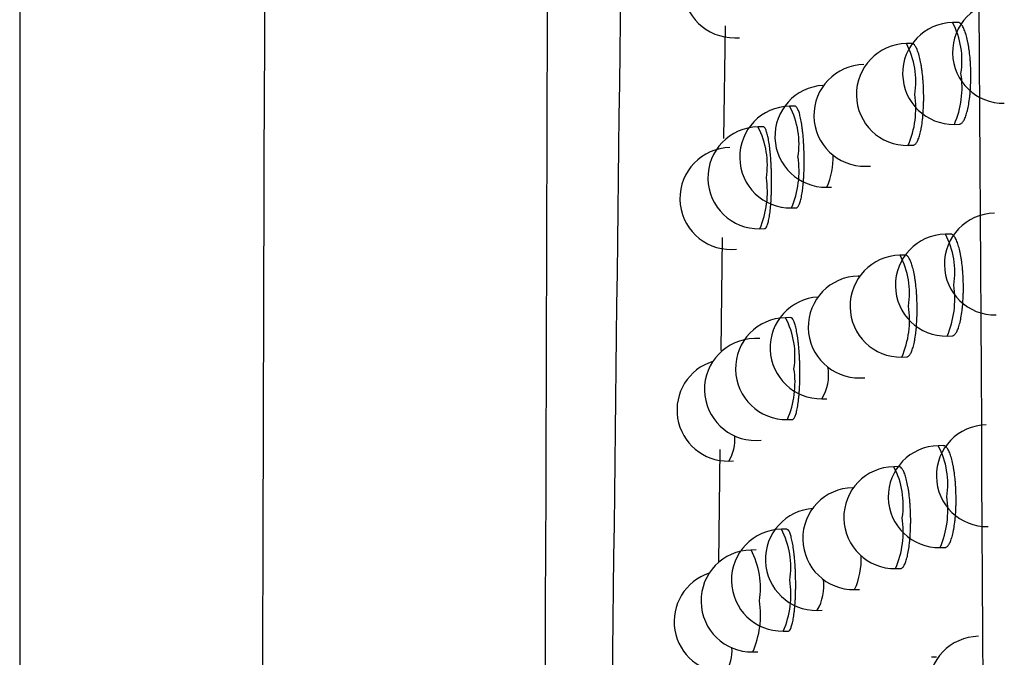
# Model space of a CAD drawing. Header units: millimetres. Extents: x -0.66 to 0.91, y -0.4 to 0.64.
# Tile 47 of 241: x -0.02133 to -0.01166, y 0.03367 to 0.03993. Entities that reach past the tile are written whole.
import ezdxf

# ---------------------------------------------------------------- set-up
doc = ezdxf.new("R2010")
doc.units = ezdxf.units.MM
doc.layers.add('FORMAT', color=7, linetype='Continuous')

msp = doc.modelspace()

# ---------------------------------------------------------------- linework, layer by layer
at = {"layer": 'FORMAT', "color": 7, "linetype": 'Continuous', "lineweight": 25}
for p, q in [((-0.021333, 0.135921), (-0.021333, 0.022126)), ((-0.014403, 0.039869), (-0.014418, 0.038761)), ((-0.012116, 0.039902), (-0.012167, 0.039901)), ((-0.014308, 0.039752), (-0.014261, 0.039752)), ((-0.01257, 0.039695), (-0.012621, 0.039694)), ((-0.013717, 0.03908), (-0.013768, 0.03908)), ((-0.012149, 0.038901), (-0.012101, 0.038902)), ((-0.014028, 0.038877), (-0.014079, 0.038876)), ((-0.012603, 0.038695), (-0.012555, 0.038695)), ((-0.013022, 0.038489), (-0.012973, 0.03849)), ((-0.013404, 0.038284), (-0.013356, 0.038285)), ((-0.01375, 0.03808), (-0.013703, 0.038081)), ((-0.014062, 0.037876), (-0.014014, 0.037877)), ((-0.01443, 0.037789), (-0.014444, 0.036681)), ((-0.012187, 0.037823), (-0.012238, 0.037822)), ((-0.014337, 0.037673), (-0.01429, 0.037674)), ((-0.012633, 0.037617), (-0.012684, 0.037616)), ((-0.013079, 0.037411), (-0.013094, 0.037411)), ((-0.013758, 0.037003), (-0.013809, 0.037002)), ((-0.014062, 0.036799), (-0.014114, 0.036798)), ((-0.01222, 0.036822), (-0.012172, 0.036823)), ((-0.012666, 0.036616), (-0.012618, 0.036617)), ((-0.013076, 0.036411), (-0.013028, 0.036412)), ((-0.013451, 0.036206), (-0.013403, 0.036207)), ((-0.013791, 0.036002), (-0.013743, 0.036003)), ((-0.014096, 0.035798), (-0.014049, 0.035799)), ((-0.014455, 0.035707), (-0.014468, 0.0346)), ((-0.012257, 0.035746), (-0.012308, 0.035745)), ((-0.014366, 0.035595), (-0.014319, 0.035596)), ((-0.012694, 0.03554), (-0.012745, 0.035539)), ((-0.01314, 0.035333), (-0.013147, 0.035333)), ((-0.013797, 0.034925), (-0.013849, 0.034925)), ((-0.01229, 0.034745), (-0.012242, 0.034746)), ((-0.014096, 0.034722), (-0.014148, 0.034721)), ((-0.012727, 0.034539), (-0.012679, 0.03454)), ((-0.01313, 0.034334), (-0.013082, 0.034334)), ((-0.013497, 0.034129), (-0.013449, 0.03413)), ((-0.013831, 0.033925), (-0.013783, 0.033926)), ((-0.01413, 0.033721), (-0.014082, 0.033722)), ((-0.012325, 0.033669), (-0.012376, 0.033668))]:
    msp.add_line(p, q, dxfattribs=at)
at = {"layer": 'FORMAT', "color": 7, "linetype": 'Continuous', "lineweight": 25, "flags": 128}
for points in [[(-0.013094, 0.037411), (-0.013094, 0.037411), (-0.013083, 0.037405)], [(-0.013147, 0.035333), (-0.013147, 0.035333), (-0.013141, 0.035332)]]:
    msp.add_lwpolyline(points, dxfattribs=at)
at = {"layer": 'FORMAT', "color": 7, "linetype": 'Continuous', "lineweight": 25}
for centre, radius, start, end in [((-0.014317, 0.040252), 0.0005, 91.021569, 271.021569), ((-0.011668, 0.039608), 0.0005, 91.021569, 271.021569), ((-0.012158, 0.039401), 0.0005, 91.021569, 271.021569), ((-0.012869, 0.039528), 0.0007941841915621, 350.768127, 27.972421), ((-0.012612, 0.039194), 0.0005, 91.021569, 271.021569), ((-0.013323, 0.039322), 0.0007941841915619, 350.768127, 27.972421), ((-0.01303, 0.038989), 0.0005, 91.021569, 271.021569), ((-0.012983, 0.039263), 0.0009085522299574, 336.523793, 8.735336), ((-0.013413, 0.038784), 0.0005, 93.31712, 271.021569), ((-0.013437, 0.039057), 0.0009085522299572, 336.523793, 8.735336), ((-0.013759, 0.03858), 0.0005, 91.021569, 271.021569), ((-0.01447, 0.038707), 0.0007941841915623, 350.768127, 27.972421), ((-0.014071, 0.038376), 0.0005, 91.021569, 271.021569), ((-0.014781, 0.038503), 0.0007941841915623, 350.768127, 27.972421), ((-0.014346, 0.038173), 0.0005, 91.021569, 271.021569), ((-0.014584, 0.038442), 0.000908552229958, 336.523793, 8.735336), ((-0.014008, 0.038568), 0.0006675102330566, 334.855556, 2.538968), ((-0.014895, 0.038238), 0.000908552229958, 336.523793, 8.735336), ((-0.011748, 0.037529), 0.0005, 91.021569, 271.021569), ((-0.012229, 0.037322), 0.0005, 91.021569, 271.021569), ((-0.012939, 0.03745), 0.0007941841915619, 350.768127, 27.972421), ((-0.012675, 0.037116), 0.0005, 91.021569, 271.021569), ((-0.013385, 0.037244), 0.0007941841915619, 350.768127, 27.972421), ((-0.013085, 0.036911), 0.0005, 91.021569, 271.021569), ((-0.013054, 0.037184), 0.0009085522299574, 336.523793, 8.735336), ((-0.01346, 0.036706), 0.0005, 93.292725, 271.021569), ((-0.013499, 0.036978), 0.0009085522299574, 336.523793, 8.735336), ((-0.0138, 0.036502), 0.0005, 91.021569, 271.021569), ((-0.01451, 0.036629), 0.0007941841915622, 350.768127, 27.972421), ((-0.014105, 0.036298), 0.0005, 91.021569, 271.021569), ((-0.014375, 0.036095), 0.0005, 107.16385, 271.021569), ((-0.014624, 0.036364), 0.0009085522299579, 336.523793, 8.735336), ((-0.013872, 0.036451), 0.0004874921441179, 329.763164, 7.313884), ((-0.011827, 0.035451), 0.0005, 91.021569, 271.021569), ((-0.014721, 0.03581), 0.0004153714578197, 328.819494, 4.226617), ((-0.012299, 0.035245), 0.0005, 91.021569, 271.021569), ((-0.013009, 0.035372), 0.000794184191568, 350.768127, 27.972421), ((-0.012736, 0.035039), 0.0005, 91.021569, 271.021569), ((-0.013446, 0.035166), 0.000794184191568, 350.768127, 27.972421), ((-0.013139, 0.034833), 0.0005, 91.021569, 271.021569), ((-0.013123, 0.035107), 0.0009085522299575, 336.523793, 8.735336), ((-0.013506, 0.034629), 0.0005, 93.267684, 271.021569), ((-0.013561, 0.034901), 0.0009085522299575, 336.523793, 8.735336), ((-0.01384, 0.034425), 0.0005, 91.021569, 271.021569), ((-0.01455, 0.034552), 0.000794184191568, 350.768127, 27.972421), ((-0.014139, 0.034221), 0.0005, 91.021569, 271.021569), ((-0.014849, 0.034349), 0.0007941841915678, 350.768127, 27.972421), ((-0.013756, 0.034625), 0.0006907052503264, 335.075095, 3.216167), ((-0.014403, 0.034018), 0.0005, 107.98724, 271.021569), ((-0.014664, 0.034287), 0.0009085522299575, 336.523793, 8.735336), ((-0.013913, 0.034372), 0.0004813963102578, 329.695045, 7.075097), ((-0.014963, 0.034083), 0.0009085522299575, 336.523793, 8.735336), ((-0.011904, 0.033374), 0.0005, 91.021569, 271.021569), ((-0.014747, 0.033732), 0.0004124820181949, 328.774352, 4.089111)]:
    msp.add_arc(centre, radius, start, end, dxfattribs=at)
for points, knots in [([(-0.0189756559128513, 0.0236943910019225), (-0.0189374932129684, 0.0358943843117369), (-0.0188611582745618, 0.0602974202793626), (-0.0187705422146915, 0.0971297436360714), (-0.0187261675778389, 0.1217910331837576), (-0.0187039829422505, 0.1341201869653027)], [0, 0, 0, 0, 0.3333046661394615, 0.6666926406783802, 1, 1, 1, 1]), ([(-0.0162067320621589, 0.0217882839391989), (-0.0161971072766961, 0.0246374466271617), (-0.0161478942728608, 0.0392056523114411), (-0.0160678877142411, 0.0655934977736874), (-0.0160056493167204, 0.0897799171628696), (-0.0159767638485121, 0.1021753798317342), (-0.0159754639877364, 0.1027331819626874)], [0, 0, 0, 0, 0.1061557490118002, 0.542790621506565, 0.9794253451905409, 1, 1, 1, 1]), ([(-0.0156488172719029, 0.0213730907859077), (-0.0155730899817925, 0.0279605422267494), (-0.0154216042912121, 0.041138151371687), (-0.0151556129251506, 0.0610178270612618), (-0.0148577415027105, 0.0809722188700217), (-0.0146191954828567, 0.0943342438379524), (-0.0144998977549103, 0.1010166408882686)], [0, 0, 0, 0, 0.2497424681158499, 0.4995875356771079, 0.749741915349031, 0.9999999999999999, 0.9999999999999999, 0.9999999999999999, 0.9999999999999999]), ([(-0.0117317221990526, -0.0008944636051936), (-0.0117663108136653, 0.0100234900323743), (-0.0118354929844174, 0.0318609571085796), (-0.012078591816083, 0.0646427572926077), (-0.0123775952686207, 0.0864932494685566), (-0.0125270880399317, 0.0974178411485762)], [0, 0, 0, 0, 0.333314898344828, 0.6666774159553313, 1, 1, 1, 1]), ([(-0.0121014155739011, 0.0389025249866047), (-0.0121004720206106, 0.0389022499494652), (-0.0120961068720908, 0.0389009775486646), (-0.0120884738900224, 0.0389046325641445), (-0.0120785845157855, 0.0389106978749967), (-0.0120689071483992, 0.0389207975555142), (-0.01205938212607, 0.0389343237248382), (-0.0120502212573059, 0.038951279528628), (-0.0120386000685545, 0.0389780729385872), (-0.0120278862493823, 0.039011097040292), (-0.0120183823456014, 0.039049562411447), (-0.0120097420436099, 0.0390913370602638), (-0.0120024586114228, 0.0391377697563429), (-0.0119967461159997, 0.0391877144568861), (-0.0119921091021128, 0.0392395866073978), (-0.0119891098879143, 0.0392940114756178), (-0.0119878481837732, 0.0393496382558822), (-0.0119877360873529, 0.0394056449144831), (-0.0119893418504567, 0.0394618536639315), (-0.0119926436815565, 0.0395168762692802), (-0.0119970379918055, 0.0395707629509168), (-0.0120030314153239, 0.039622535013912), (-0.0120104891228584, 0.0396709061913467), (-0.0120188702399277, 0.0397167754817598), (-0.0120285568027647, 0.0397584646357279), (-0.0120393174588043, 0.0397949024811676), (-0.012050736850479, 0.0398277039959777), (-0.0120630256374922, 0.0398546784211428), (-0.0120758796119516, 0.039875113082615), (-0.0120890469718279, 0.0398910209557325), (-0.0121023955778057, 0.0399004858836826), (-0.0121123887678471, 0.0399012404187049), (-0.0121156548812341, 0.0399014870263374)], [0, 0, 0, 0, 0.0075655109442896, 0.0350002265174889, 0.0615393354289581, 0.0882626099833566, 0.1155670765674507, 0.1430725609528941, 0.1696067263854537, 0.2235807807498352, 0.2510864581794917, 0.277543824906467, 0.3313643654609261, 0.3587935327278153, 0.3851343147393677, 0.4387171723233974, 0.4660245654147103, 0.4922639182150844, 0.545636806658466, 0.572834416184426, 0.5990371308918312, 0.6523305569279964, 0.6794841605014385, 0.7057327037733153, 0.7591155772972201, 0.7863122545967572, 0.8126660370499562, 0.8662621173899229, 0.8935670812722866, 0.9200346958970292, 0.9738646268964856, 1, 1, 1, 1]), ([(-0.012555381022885, 0.0386963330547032), (-0.0125544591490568, 0.0386960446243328), (-0.0125503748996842, 0.0386947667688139), (-0.0125432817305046, 0.0386984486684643), (-0.0125341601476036, 0.038704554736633), (-0.0125252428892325, 0.0387146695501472), (-0.0125164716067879, 0.0387282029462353), (-0.0125080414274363, 0.0387451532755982), (-0.012497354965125, 0.0387719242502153), (-0.012487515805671, 0.0388049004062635), (-0.0124787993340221, 0.0388433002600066), (-0.0124708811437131, 0.0388850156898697), (-0.0124642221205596, 0.038931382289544), (-0.0124590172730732, 0.0389812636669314), (-0.012454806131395, 0.0390331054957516), (-0.0124521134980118, 0.03908751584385), (-0.0124510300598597, 0.0391431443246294), (-0.0124510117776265, 0.0391991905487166), (-0.0124525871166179, 0.039255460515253), (-0.0124557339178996, 0.0393105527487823), (-0.0124598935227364, 0.0393645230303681), (-0.0124655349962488, 0.0394163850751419), (-0.0124725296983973, 0.0394648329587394), (-0.0124803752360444, 0.0395107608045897), (-0.0124894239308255, 0.0395524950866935), (-0.0124994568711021, 0.0395889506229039), (-0.0125100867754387, 0.0396217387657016), (-0.0125215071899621, 0.0396486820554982), (-0.0125334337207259, 0.0396690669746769), (-0.0125456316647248, 0.0396849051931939), (-0.0125579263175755, 0.0396942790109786), (-0.0125671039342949, 0.0396949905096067), (-0.0125700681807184, 0.0396952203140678)], [0, 0, 0, 0, 0.0079872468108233, 0.0353865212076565, 0.0618688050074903, 0.0885348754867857, 0.1157808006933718, 0.1432272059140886, 0.1697081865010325, 0.2235725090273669, 0.2510210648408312, 0.2774532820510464, 0.331220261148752, 0.3586203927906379, 0.3849763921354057, 0.4385880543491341, 0.4659086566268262, 0.4921973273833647, 0.5456696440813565, 0.5729174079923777, 0.5991814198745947, 0.6526002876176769, 0.6798184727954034, 0.7061127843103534, 0.7595907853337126, 0.7868374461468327, 0.813201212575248, 0.8668199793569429, 0.8941381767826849, 0.9205760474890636, 0.9743471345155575, 1, 1, 1, 1]), ([(-0.0137027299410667, 0.0380815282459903), (-0.0137019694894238, 0.0380812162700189), (-0.0136988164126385, 0.0380799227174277), (-0.0136934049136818, 0.0380836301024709), (-0.0136842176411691, 0.038091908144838), (-0.0136753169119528, 0.0381079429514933), (-0.0136669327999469, 0.0381303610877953), (-0.0136609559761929, 0.0381503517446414), (-0.0136553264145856, 0.0381732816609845), (-0.0136500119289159, 0.0381994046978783), (-0.0136451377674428, 0.0382282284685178), (-0.0136407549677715, 0.038259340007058), (-0.0136368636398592, 0.0382926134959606), (-0.0136334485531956, 0.0383283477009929), (-0.0136305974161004, 0.0383658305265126), (-0.0136275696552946, 0.0384176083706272), (-0.0136257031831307, 0.0384719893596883), (-0.0136250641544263, 0.0385276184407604), (-0.0136252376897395, 0.0385837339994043), (-0.0136266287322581, 0.0386401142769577), (-0.0136292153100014, 0.0386953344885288), (-0.0136325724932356, 0.0387494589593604), (-0.0136370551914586, 0.0388014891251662), (-0.0136425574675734, 0.0388500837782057), (-0.0136486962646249, 0.0388961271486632), (-0.013655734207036, 0.0389379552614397), (-0.0136634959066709, 0.0389744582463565), (-0.0136716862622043, 0.0390072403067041), (-0.013680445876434, 0.0390341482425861), (-0.0136895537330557, 0.039054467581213), (-0.013698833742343, 0.0390702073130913), (-0.0137080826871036, 0.039079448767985), (-0.013714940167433, 0.0390801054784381), (-0.0137171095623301, 0.0390803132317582)], [0, 0, 0, 0, 0.0086897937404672, 0.0360306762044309, 0.0624165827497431, 0.1160846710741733, 0.1434310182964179, 0.1698198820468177, 0.1963919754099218, 0.2235420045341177, 0.2508917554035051, 0.277278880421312, 0.3038492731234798, 0.3309977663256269, 0.3583460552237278, 0.3847268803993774, 0.4383852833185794, 0.4657271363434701, 0.4921005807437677, 0.545743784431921, 0.5730777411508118, 0.599447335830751, 0.6530823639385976, 0.6804119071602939, 0.7067834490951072, 0.7604221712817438, 0.7877534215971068, 0.814131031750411, 0.8677820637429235, 0.8951195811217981, 0.9215034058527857, 0.9751672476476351, 1, 1, 1, 1]), ([(-0.0140142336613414, 0.0378778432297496), (-0.0140135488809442, 0.0378775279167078), (-0.0140107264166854, 0.0378762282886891), (-0.0140058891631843, 0.0378799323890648), (-0.0139976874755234, 0.0378882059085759), (-0.0139897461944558, 0.0379042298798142), (-0.0139822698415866, 0.0379266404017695), (-0.0139751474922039, 0.0379533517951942), (-0.0139686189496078, 0.0379862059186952), (-0.0139628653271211, 0.0380244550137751), (-0.0139589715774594, 0.0380555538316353), (-0.0139555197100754, 0.0380888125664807), (-0.0139524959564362, 0.038124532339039), (-0.0139499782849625, 0.0381619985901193), (-0.0139479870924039, 0.0382007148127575), (-0.0139465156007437, 0.0382405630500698), (-0.0139455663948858, 0.0382818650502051), (-0.0139451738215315, 0.0383237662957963), (-0.0139453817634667, 0.0383798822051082), (-0.0139466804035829, 0.0384362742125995), (-0.0139490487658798, 0.0384915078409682), (-0.0139521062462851, 0.0385456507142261), (-0.013956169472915, 0.0385977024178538), (-0.0139611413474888, 0.0386463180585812), (-0.0139666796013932, 0.0386923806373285), (-0.0139730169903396, 0.0387342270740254), (-0.0139799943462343, 0.0387707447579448), (-0.0139873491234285, 0.0388035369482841), (-0.0139952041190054, 0.0388304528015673), (-0.0140033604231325, 0.0388507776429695), (-0.0140116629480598, 0.0388665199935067), (-0.0140199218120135, 0.0388757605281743), (-0.0140260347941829, 0.0388764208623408), (-0.0140279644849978, 0.0388766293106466)], [0, 0, 0, 0, 0.00875796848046, 0.0360977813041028, 0.0624769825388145, 0.1161315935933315, 0.1434711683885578, 0.1698510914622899, 0.2235071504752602, 0.2508474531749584, 0.2772283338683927, 0.3037923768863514, 0.3309341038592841, 0.3582754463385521, 0.3846566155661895, 0.4112209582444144, 0.438363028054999, 0.4657047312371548, 0.4920853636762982, 0.5457429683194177, 0.5730841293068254, 0.5994640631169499, 0.6531202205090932, 0.6804606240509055, 0.7068403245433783, 0.7604959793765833, 0.7878361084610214, 0.8142160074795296, 0.8678720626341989, 0.895212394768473, 0.9215925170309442, 0.9752490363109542, 1, 1, 1, 1]), ([(-0.0121722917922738, 0.0368240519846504), (-0.0121713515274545, 0.0368237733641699), (-0.0121670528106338, 0.036822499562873), (-0.0121595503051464, 0.0368261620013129), (-0.0121498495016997, 0.0368322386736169), (-0.0121403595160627, 0.0368423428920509), (-0.0121310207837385, 0.0368558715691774), (-0.0121220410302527, 0.036872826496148), (-0.0121106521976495, 0.036899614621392), (-0.0121001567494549, 0.0369326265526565), (-0.0120908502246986, 0.0369710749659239), (-0.0120823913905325, 0.0370128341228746), (-0.0120752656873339, 0.0370592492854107), (-0.0120696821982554, 0.0371091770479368), (-0.0120651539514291, 0.037161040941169), (-0.0120622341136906, 0.0372154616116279), (-0.0120610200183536, 0.0372710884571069), (-0.0120609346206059, 0.0373271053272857), (-0.012062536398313, 0.0373833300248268), (-0.0120658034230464, 0.0374383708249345), (-0.0120701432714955, 0.0374922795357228), (-0.0120760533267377, 0.0375440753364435), (-0.0120834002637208, 0.0375924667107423), (-0.0120916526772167, 0.0376383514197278), (-0.0121011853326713, 0.0376800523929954), (-0.0121117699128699, 0.0377164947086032), (-0.0121229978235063, 0.0377492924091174), (-0.0121350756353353, 0.0377762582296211), (-0.0121477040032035, 0.037796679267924), (-0.0121606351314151, 0.0378125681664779), (-0.0121737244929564, 0.0378220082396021), (-0.0121835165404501, 0.0378227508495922), (-0.012186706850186, 0.0378229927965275)], [0, 0, 0, 0, 0.0076783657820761, 0.0351040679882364, 0.061628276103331, 0.088336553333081, 0.1156256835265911, 0.143115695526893, 0.1696356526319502, 0.2235804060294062, 0.2510708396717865, 0.2775212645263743, 0.33132704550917, 0.35874822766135, 0.3850927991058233, 0.438682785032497, 0.465993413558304, 0.4922457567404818, 0.5456448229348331, 0.5728556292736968, 0.5990746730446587, 0.6524015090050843, 0.679572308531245, 0.7058331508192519, 0.7592415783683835, 0.7864516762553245, 0.8128082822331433, 0.8664107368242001, 0.8937193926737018, 0.9201792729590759, 0.9739939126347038, 1, 1, 1, 1]), ([(-0.0126177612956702, 0.0366180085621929), (-0.0126168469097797, 0.0366177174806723), (-0.0126128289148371, 0.0366164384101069), (-0.0126058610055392, 0.0366201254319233), (-0.0125969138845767, 0.0366262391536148), (-0.0125881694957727, 0.0366363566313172), (-0.0125795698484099, 0.0366498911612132), (-0.0125713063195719, 0.0366668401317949), (-0.012560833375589, 0.0366936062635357), (-0.0125511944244, 0.0367265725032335), (-0.0125426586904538, 0.0367649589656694), (-0.0125349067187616, 0.0368066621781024), (-0.0125283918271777, 0.0368530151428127), (-0.0125233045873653, 0.0369028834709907), (-0.0125191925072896, 0.0369547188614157), (-0.0125165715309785, 0.0370091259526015), (-0.0125155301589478, 0.0370647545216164), (-0.0125155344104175, 0.0371208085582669), (-0.0125171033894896, 0.0371770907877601), (-0.0125202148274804, 0.037232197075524), (-0.0125243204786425, 0.037286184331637), (-0.0125298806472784, 0.0373380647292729), (-0.0125367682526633, 0.037386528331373), (-0.0125444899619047, 0.0374324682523), (-0.0125533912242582, 0.0374742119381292), (-0.01256325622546, 0.0375106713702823), (-0.0125737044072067, 0.0375434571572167), (-0.0125849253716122, 0.0375703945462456), (-0.0125966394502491, 0.0375907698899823), (-0.0126086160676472, 0.0376065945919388), (-0.0126206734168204, 0.0376159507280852), (-0.0126296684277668, 0.0376166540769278), (-0.0126325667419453, 0.0376168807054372)], [0, 0, 0, 0, 0.0080704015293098, 0.0354629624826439, 0.0619341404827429, 0.0885890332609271, 0.1158235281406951, 0.143258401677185, 0.1697287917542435, 0.2235712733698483, 0.2510084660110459, 0.2774355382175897, 0.3311915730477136, 0.3585857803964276, 0.3849447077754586, 0.4385618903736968, 0.4658850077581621, 0.4921835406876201, 0.5456757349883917, 0.5729335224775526, 0.5992098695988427, 0.6526539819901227, 0.6798851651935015, 0.7061886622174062, 0.7596857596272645, 0.7869424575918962, 0.8133081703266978, 0.8669313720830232, 0.8942521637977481, 0.9206840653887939, 0.9744433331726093, 1, 1, 1, 1]), ([(-0.0137431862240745, 0.0360035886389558), (-0.0137424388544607, 0.03600327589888), (-0.0137393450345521, 0.0360019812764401), (-0.0137340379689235, 0.0360056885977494), (-0.0137250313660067, 0.0360139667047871), (-0.0137163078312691, 0.0360300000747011), (-0.0137080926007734, 0.0360524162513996), (-0.0137022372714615, 0.036072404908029), (-0.0136967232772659, 0.0360953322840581), (-0.0136915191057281, 0.036121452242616), (-0.0136867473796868, 0.0361502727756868), (-0.0136824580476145, 0.0361813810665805), (-0.01367865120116, 0.0362146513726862), (-0.0136753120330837, 0.0362503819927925), (-0.0136725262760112, 0.0362878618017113), (-0.0136695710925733, 0.0363396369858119), (-0.0136677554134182, 0.0363940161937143), (-0.0136671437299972, 0.0364496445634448), (-0.0136673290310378, 0.0365057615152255), (-0.0136687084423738, 0.0365621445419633), (-0.0136712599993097, 0.0366173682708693), (-0.0136745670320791, 0.0366714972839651), (-0.0136789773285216, 0.0367235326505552), (-0.013684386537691, 0.03677213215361), (-0.0136904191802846, 0.0368181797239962), (-0.0136973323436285, 0.0368600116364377), (-0.0137049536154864, 0.0368965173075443), (-0.0137129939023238, 0.0369293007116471), (-0.0137215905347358, 0.0369562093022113), (-0.0137305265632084, 0.0369765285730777), (-0.013739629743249, 0.0369922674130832), (-0.0137486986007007, 0.0370015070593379), (-0.0137554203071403, 0.0370021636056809), (-0.0137575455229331, 0.0370023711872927)], [0, 0, 0, 0, 0.0087081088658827, 0.036048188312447, 0.0624320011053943, 0.1160958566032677, 0.1434400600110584, 0.1698265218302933, 0.1963961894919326, 0.2235437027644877, 0.2508908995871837, 0.2772765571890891, 0.3038454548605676, 0.3309923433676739, 0.3583389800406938, 0.3847201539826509, 0.4383791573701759, 0.4657212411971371, 0.4920967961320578, 0.5457442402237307, 0.5730803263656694, 0.5994527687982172, 0.6530936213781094, 0.680426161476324, 0.7067998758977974, 0.7604431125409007, 0.7877767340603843, 0.814154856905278, 0.8678070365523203, 0.8951452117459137, 0.9215278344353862, 0.9751892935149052, 1, 1, 1, 1]), ([(-0.012241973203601, 0.0347464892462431), (-0.0122410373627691, 0.0347462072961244), (-0.0122368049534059, 0.0347449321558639), (-0.0122294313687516, 0.0347486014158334), (-0.0122199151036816, 0.0347546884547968), (-0.01221060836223, 0.0347647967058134), (-0.0122014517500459, 0.0347783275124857), (-0.0121926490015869, 0.0347952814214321), (-0.0121814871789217, 0.0348220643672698), (-0.012171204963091, 0.0348550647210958), (-0.0121620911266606, 0.0348934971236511), (-0.0121538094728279, 0.0349352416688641), (-0.0121468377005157, 0.0349816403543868), (-0.0121413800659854, 0.0350315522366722), (-0.0121369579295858, 0.0350834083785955), (-0.0121341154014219, 0.0351378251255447), (-0.0121329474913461, 0.0351934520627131), (-0.0121328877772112, 0.0352494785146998), (-0.0121344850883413, 0.0353057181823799), (-0.0121377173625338, 0.0353607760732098), (-0.0121420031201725, 0.0354147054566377), (-0.0121478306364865, 0.0354665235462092), (-0.0121550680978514, 0.0355149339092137), (-0.0121631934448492, 0.0355608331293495), (-0.0121725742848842, 0.0356025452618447), (-0.0121829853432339, 0.0356389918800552), (-0.0121940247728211, 0.0356717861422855), (-0.0122058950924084, 0.0356987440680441), (-0.0122183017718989, 0.0357191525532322), (-0.0122310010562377, 0.0357350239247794), (-0.0122438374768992, 0.035744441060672), (-0.0122534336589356, 0.0357451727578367), (-0.0122565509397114, 0.0357454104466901)], [0, 0, 0, 0, 0.0077833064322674, 0.0352005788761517, 0.0617108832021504, 0.0884051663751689, 0.115679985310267, 0.1431555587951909, 0.1696622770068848, 0.2235797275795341, 0.2510559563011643, 0.2774999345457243, 0.3312920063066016, 0.3587057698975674, 0.3850539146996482, 0.4386506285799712, 0.4659643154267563, 0.4922288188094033, 0.5456523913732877, 0.5728755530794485, 0.5991098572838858, 0.6524679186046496, 0.6796547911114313, 0.7059270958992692, 0.7593593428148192, 0.7865819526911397, 0.8129411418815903, 0.8665494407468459, 0.8938614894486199, 0.9203140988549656, 0.974114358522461, 1, 1, 1, 1]), ([(-0.0126791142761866, 0.0345405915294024), (-0.0126782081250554, 0.0345402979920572), (-0.0126742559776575, 0.0345390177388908), (-0.0126674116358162, 0.0345427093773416), (-0.0126586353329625, 0.0345488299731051), (-0.0126500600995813, 0.0345589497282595), (-0.0126416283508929, 0.0345724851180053), (-0.0126335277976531, 0.0345894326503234), (-0.01262326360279, 0.0346161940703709), (-0.0126138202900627, 0.034649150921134), (-0.0126054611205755, 0.0346875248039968), (-0.0125978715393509, 0.0347292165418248), (-0.0125914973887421, 0.0347755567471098), (-0.0125865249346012, 0.0348254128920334), (-0.0125825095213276, 0.0348772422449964), (-0.0125799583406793, 0.034931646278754), (-0.0125789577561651, 0.0349872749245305), (-0.012578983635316, 0.0350433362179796), (-0.0125805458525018, 0.0350996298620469), (-0.0125836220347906, 0.0351547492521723), (-0.0125876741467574, 0.035208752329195), (-0.012593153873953, 0.0352606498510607), (-0.0125999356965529, 0.0353091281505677), (-0.0126075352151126, 0.0353550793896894), (-0.0126162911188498, 0.0353968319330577), (-0.0126259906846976, 0.0354332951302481), (-0.0126362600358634, 0.0354660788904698), (-0.0126472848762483, 0.0354930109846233), (-0.0126587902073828, 0.0355133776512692), (-0.0126705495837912, 0.0355291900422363), (-0.012682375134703, 0.0355385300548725), (-0.0126911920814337, 0.0355392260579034), (-0.0126940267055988, 0.0355394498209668)], [0, 0, 0, 0, 0.0081471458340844, 0.0355334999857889, 0.0619944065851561, 0.0886389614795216, 0.1158628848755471, 0.1432870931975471, 0.1697476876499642, 0.2235699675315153, 0.2509966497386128, 0.2774189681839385, 0.3311648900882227, 0.3585536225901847, 0.3849152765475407, 0.4385376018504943, 0.4658630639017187, 0.4921707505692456, 0.5456813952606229, 0.5729484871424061, 0.5992362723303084, 0.6527037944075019, 0.6799470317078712, 0.7062590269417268, 0.7597737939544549, 0.7870397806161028, 0.8134072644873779, 0.8670345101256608, 0.8943576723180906, 0.9207840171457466, 0.9745322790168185, 1, 1, 1, 1]), ([(-0.0137830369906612, 0.0339265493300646), (-0.0137823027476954, 0.0339262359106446), (-0.0137792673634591, 0.0339249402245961), (-0.0137740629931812, 0.0339286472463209), (-0.0137652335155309, 0.0339369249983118), (-0.013756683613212, 0.0339529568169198), (-0.0137486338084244, 0.0339753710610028), (-0.0137428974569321, 0.0339953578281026), (-0.0137374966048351, 0.0340182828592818), (-0.013732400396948, 0.0340444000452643), (-0.0137277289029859, 0.0340732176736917), (-0.0137235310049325, 0.0341043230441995), (-0.0137198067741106, 0.034137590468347), (-0.0137165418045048, 0.0341733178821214), (-0.0137138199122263, 0.0342107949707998), (-0.0137109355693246, 0.0342625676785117), (-0.0137091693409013, 0.034316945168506), (-0.0137085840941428, 0.0343725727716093), (-0.013708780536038, 0.034428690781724), (-0.013710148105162, 0.0344850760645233), (-0.0137126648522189, 0.0345403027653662), (-0.0137159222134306, 0.0345944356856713), (-0.0137202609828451, 0.0346464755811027), (-0.0137255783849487, 0.0346950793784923), (-0.0137315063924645, 0.0347411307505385), (-0.0137382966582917, 0.0347829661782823), (-0.0137457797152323, 0.0348194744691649), (-0.0137536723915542, 0.0348522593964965), (-0.0137621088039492, 0.0348791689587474), (-0.0137708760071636, 0.0348994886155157), (-0.0137798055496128, 0.0349152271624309), (-0.0137886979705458, 0.0349244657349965), (-0.013795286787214, 0.0349251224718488), (-0.0137973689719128, 0.0349253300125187)], [0, 0, 0, 0, 0.0087234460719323, 0.0360630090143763, 0.0624451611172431, 0.1161056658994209, 0.1434481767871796, 0.1698326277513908, 0.196400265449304, 0.2235456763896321, 0.2508907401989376, 0.2772751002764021, 0.3038426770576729, 0.3309881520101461, 0.3583333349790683, 0.3847147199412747, 0.4383740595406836, 0.465716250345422, 0.4920935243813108, 0.5457444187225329, 0.5730822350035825, 0.5994570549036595, 0.6531027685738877, 0.6804378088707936, 0.7068133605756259, 0.7604604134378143, 0.7877960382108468, 0.8141746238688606, 0.8678278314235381, 0.8951665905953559, 0.9215482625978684, 0.9752078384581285, 1, 1, 1, 1])]:
    msp.add_open_spline(points, degree=3, knots=knots, dxfattribs=at)

doc.saveas('drawing.dxf')
